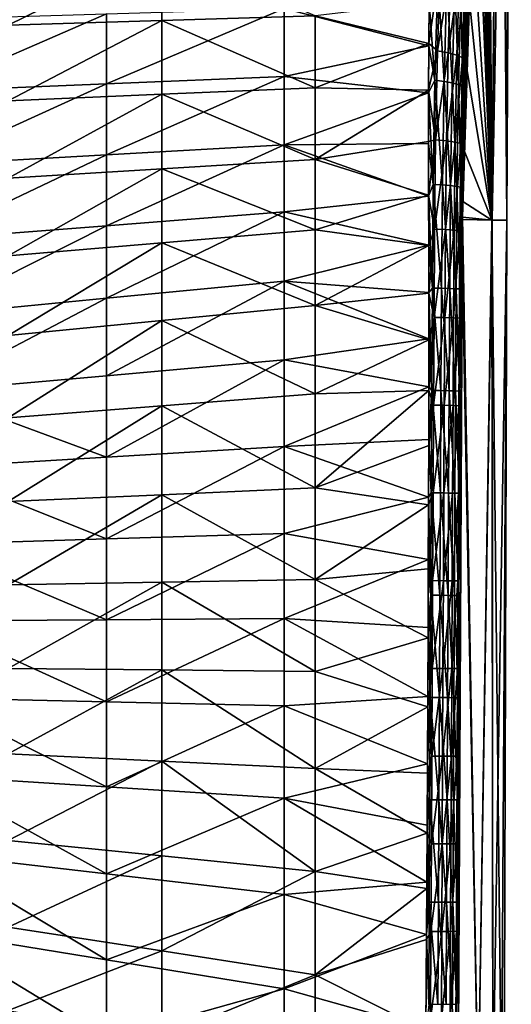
# Model space of a CAD drawing. Header units: metres. Extents: x 59 to 124, y -85 to 86.
# Tile 28 of 186: x 116 to 124, y -5 to 10. Entities that reach past the tile are written whole.
import ezdxf

# ---------------------------------------------------------------- set-up
doc = ezdxf.new("R2010")
doc.units = ezdxf.units.M
doc.layers.add('solid_21414500', color=7, linetype='CONTINUOUS')

msp = doc.modelspace()

# ---------------------------------------------------------------- linework, layer by layer
at = {"layer": 'solid_21414500'}
for points in [[(123.691025, 7.137415, 10.643906), (123.58709, 21.331079, 13.27473), (123.578033, 19.691631, 13.368473)], [(123.58345, 20.393053, -13.304657), (123.587151, 21.331074, -13.274734), (123.691673, 7.137424, -10.630885)], [(123.815697, 21.330656, 8.852969), (123.58709, 21.331079, 13.27473), (123.691025, 7.137415, 10.643906)], [(123.587151, 21.331074, -13.274734), (123.815735, 21.330658, -8.852971), (123.691673, 7.137424, -10.630885)], [(123.815697, 21.330656, 8.852969), (123.691025, 7.137415, 10.643906), (123.926033, 7.136495, 3.554263)], [(123.815735, 21.330658, -8.852971), (123.952927, 21.330408, -4.427431), (123.691673, 7.137424, -10.630885)], [(123.952927, 21.330408, -4.427431), (123.926254, 7.136498, -3.541221), (123.691673, 7.137424, -10.630885)], [(123.952904, 21.330402, 4.427429), (123.815697, 21.330656, 8.852969), (123.926033, 7.136495, 3.554263)], [(123.99865, 21.330322, -0.000001), (123.952904, 21.330402, 4.427429), (123.926033, 7.136495, 3.554263)], [(123.99865, 21.330322, -0.000001), (123.926033, 7.136495, 3.554263), (123.926254, 7.136498, -3.541221)], [(123.952927, 21.330408, -4.427431), (123.99865, 21.330322, -0.000001), (123.926254, 7.136498, -3.541221)], [(123.57666, 19.529161, -13.384689), (123.58345, 20.393053, -13.304657), (123.691673, 7.137424, -10.630885)], [(123.691025, 7.137415, 10.643906), (123.578033, 19.691631, 13.368473), (123.575943, 19.47809, 13.394461)], [(123.691025, 7.137415, 10.643906), (123.575943, 19.47809, 13.394461), (123.556274, 18.098484, 13.654556)], [(123.566368, 18.710752, -13.519017), (123.57666, 19.529161, -13.384689), (123.691673, 7.137424, -10.630885)], [(123.552559, 17.908901, -13.705323), (123.566368, 18.710752, -13.519017), (123.691673, 7.137424, -10.630885)], [(123.691025, 7.137415, 10.643906), (123.556274, 18.098484, 13.654556), (123.552673, 17.908649, 13.703463)], [(123.691025, 7.137415, 10.643906), (123.552673, 17.908649, 13.703463), (123.520897, 16.561176, 14.136887)], [(123.534935, 17.103327, -13.945599), (123.552559, 17.908901, -13.705323), (123.691673, 7.137424, -10.630885)], [(123.512527, 16.264725, -14.250537), (123.534935, 17.103327, -13.945599), (123.691673, 7.137424, -10.630885)], [(123.691025, 7.137415, 10.643906), (123.520897, 16.561176, 14.136887), (123.513077, 16.28447, 14.243111)], [(123.512527, 16.264725, -14.250537), (123.691673, 7.137424, -10.630885), (123.222031, 7.185536, -17.717823)], [(123.483856, 15.357767, -14.636047), (123.512527, 16.264725, -14.250537), (123.222031, 7.185536, -17.717823)], [(123.691025, 7.137415, 10.643906), (123.513077, 16.28447, 14.243111), (123.474426, 15.086105, 14.761428)], [(123.448029, 14.377094, -15.108082), (123.483856, 15.357767, -14.636047), (123.222031, 7.185536, -17.717823)], [(123.691025, 7.137415, 10.643906), (123.474426, 15.086105, 14.761428), (123.448395, 14.386145, 15.103329)], [(123.404289, 13.322656, -15.668955), (123.448029, 14.377094, -15.108082), (123.222031, 7.185536, -17.717823)], [(123.691025, 7.137415, 10.643906), (123.448395, 14.386145, 15.103329), (123.418037, 13.641357, 15.494479)], [(123.691025, 7.137415, 10.643906), (123.418037, 13.641357, 15.494479), (123.352257, 12.191973, 16.313793)], [(123.352257, 12.191948, -16.313824), (123.404289, 13.322656, -15.668955), (123.222031, 7.185536, -17.717823)], [(123.312073, 11.278554, -16.791819), (123.352257, 12.191948, -16.313824), (123.222031, 7.185536, -17.717823)], [(123.691025, 7.137415, 10.643906), (123.352257, 12.191973, 16.313793), (123.299294, 10.943841, 16.938704)], [(115.984055, 10.245462, 18.987545), (118.428558, 10.32051, 18.553947), (118.428558, 11.452261, 18.077024)], [(115.984055, 11.410696, 18.470737), (115.984055, 10.245462, 18.987545), (118.428558, 11.452261, 18.077024)], [(118.428558, 11.452261, 18.077024), (118.428558, 10.32051, 18.553947), (120.873062, 10.395633, 18.120323)], [(122.864273, 11.217046, 17.473309), (122.691124, 10.611804, 17.746227), (122.682945, 9.955272, 17.940109)], [(122.821495, 9.836653, 17.929804), (122.864273, 11.217046, 17.473309), (122.682945, 9.955272, 17.940109)], [(123.034386, 11.173874, 17.384676), (122.864273, 11.217046, 17.473309), (122.821495, 9.836653, 17.929804)], [(123.034386, 11.173874, 17.384676), (122.821495, 9.836653, 17.929804), (122.992249, 9.809064, 17.83633)], [(123.034386, 11.173874, 17.384676), (122.992249, 9.809064, 17.83633), (123.172783, 11.113704, 17.252487)], [(123.278763, 10.324529, -17.168158), (123.312073, 11.278554, -16.791819), (123.222031, 7.185536, -17.717823)], [(123.265182, 10.817612, -17.151024), (123.312073, 11.278554, -16.791819), (123.278763, 10.324529, -17.168158)], [(122.826172, 10.996705, -17.574266), (122.780754, 9.369431, -18.048159), (122.691231, 10.603031, -17.749149)], [(122.927078, 9.352281, -17.980169), (122.780754, 9.369431, -18.048159), (122.826172, 10.996705, -17.574266)], [(122.927078, 9.352281, -17.980169), (122.826172, 10.996705, -17.574266), (122.972008, 10.9667, -17.509779)], [(122.992249, 9.809064, 17.83633), (123.131577, 9.770756, 17.697159), (123.172783, 11.113704, 17.252487)], [(123.172783, 11.113704, 17.252487), (123.131577, 9.770756, 17.697159), (123.263016, 11.043695, 17.092474)], [(123.131577, 9.770756, 17.697159), (123.2229, 9.726284, 17.528847), (123.263016, 11.043695, 17.092474)], [(123.263016, 11.043695, 17.092474), (123.2229, 9.726284, 17.528847), (123.299294, 10.943841, 16.938704)], [(122.927078, 9.352281, -17.980169), (122.972008, 10.9667, -17.509779), (123.056572, 9.328321, -17.877714)], [(122.972008, 10.9667, -17.509779), (123.1008, 10.924551, -17.412434), (123.056572, 9.328321, -17.877714)], [(123.056572, 9.328321, -17.877714), (123.1008, 10.924551, -17.412434), (123.157501, 9.299303, -17.74806)], [(123.1008, 10.924551, -17.412434), (123.200859, 10.873336, -17.289135), (123.157501, 9.299303, -17.74806)], [(123.157501, 9.299303, -17.74806), (123.200859, 10.873336, -17.289135), (123.222778, 9.267808, -17.602921)], [(123.200859, 10.873336, -17.289135), (123.265182, 10.817612, -17.151024), (123.222778, 9.267808, -17.602921)], [(123.2229, 9.726284, 17.528847), (123.262314, 9.718946, 17.344416), (123.299294, 10.943841, 16.938704)], [(123.691025, 7.137415, 10.643906), (123.299294, 10.943841, 16.938704), (123.262314, 9.718946, 17.344416)], [(123.222778, 9.267808, -17.602921), (123.265182, 10.817612, -17.151024), (123.25193, 9.259875, -17.451048)], [(123.265182, 10.817612, -17.151024), (123.278763, 10.324529, -17.168158), (123.25193, 9.259875, -17.451048)], [(120.381599, 10.511368, -18.162195), (122.691231, 10.603031, -17.749149), (122.682877, 9.918098, -17.949554)], [(122.682945, 9.955272, 17.940109), (122.691124, 10.611804, 17.746227), (120.873062, 10.395633, 18.120323)], [(122.780754, 9.369431, -18.048159), (122.682877, 9.918098, -17.949554), (122.691231, 10.603031, -17.749149)], [(114.71257, 9.197458, -19.577543), (117.547081, 10.428149, -18.659458), (117.547081, 9.313875, -19.031416)], [(114.71257, 9.197458, -19.577543), (114.71257, 10.344757, -19.156778), (117.547081, 10.428149, -18.659458)], [(117.547081, 9.313875, -19.031416), (120.381599, 10.511368, -18.162195), (120.381599, 9.430118, -18.485327)], [(117.547081, 9.313875, -19.031416), (117.547081, 10.428149, -18.659458), (120.381599, 10.511368, -18.162195)], [(118.428558, 10.32051, 18.553947), (120.873062, 9.251212, 18.43729), (120.873062, 10.395633, 18.120323)], [(120.381599, 9.430118, -18.485327), (120.381599, 10.511368, -18.162195), (122.682877, 9.918098, -17.949554)], [(122.682945, 9.955272, 17.940109), (120.873062, 10.395633, 18.120323), (120.873062, 9.251212, 18.43729)], [(115.984055, 9.039517, 19.395407), (118.428558, 9.145328, 18.916357), (118.428558, 10.32051, 18.553947)], [(115.984055, 10.245462, 18.987545), (115.984055, 9.039517, 19.395407), (118.428558, 10.32051, 18.553947)], [(118.428558, 10.32051, 18.553947), (118.428558, 9.145328, 18.916357), (120.873062, 9.251212, 18.43729)], [(123.25193, 9.259875, -17.451048), (123.278763, 10.324529, -17.168158), (123.222031, 7.185536, -17.717823)], [(120.381599, 9.430118, -18.485327), (122.682877, 9.918098, -17.949554), (122.67836, 9.168202, -18.114563)], [(122.678268, 9.213439, 18.106138), (122.682945, 9.955272, 17.940109), (120.873062, 9.251212, 18.43729)], [(122.821495, 9.836653, 17.929804), (122.682945, 9.955272, 17.940109), (122.678268, 9.213439, 18.106138)], [(122.780754, 9.369431, -18.048159), (122.67836, 9.168202, -18.114563), (122.682877, 9.918098, -17.949554)], [(122.793488, 8.420944, 18.198263), (122.821495, 9.836653, 17.929804), (122.678268, 9.213439, 18.106138)], [(122.992249, 9.809064, 17.83633), (122.821495, 9.836653, 17.929804), (122.793488, 8.420944, 18.198263)], [(122.992249, 9.809064, 17.83633), (122.793488, 8.420944, 18.198263), (122.9646, 8.405579, 18.102644)], [(122.992249, 9.809064, 17.83633), (122.9646, 8.405579, 18.102644), (123.131577, 9.770756, 17.697159)], [(122.9646, 8.405579, 18.102644), (123.104416, 8.384418, 17.960344), (123.131577, 9.770756, 17.697159)], [(123.131577, 9.770756, 17.697159), (123.104416, 8.384418, 17.960344), (123.2229, 9.726284, 17.528847)], [(123.104416, 8.384418, 17.960344), (123.196335, 8.35998, 17.788292), (123.2229, 9.726284, 17.528847)], [(123.2229, 9.726284, 17.528847), (123.196335, 8.35998, 17.788292), (123.262314, 9.718946, 17.344416)], [(123.196335, 8.35998, 17.788292), (123.234619, 8.275, 17.616638), (123.262314, 9.718946, 17.344416)], [(123.691025, 7.137415, 10.643906), (123.262314, 9.718946, 17.344416), (123.234619, 8.275, 17.616638)], [(117.547081, 8.180963, -19.311262), (120.381599, 9.430118, -18.485327), (120.381599, 8.339406, -18.712017)], [(117.547081, 8.180963, -19.311262), (117.547081, 9.313875, -19.031416), (120.381599, 9.430118, -18.485327)], [(120.381599, 8.339406, -18.712017), (120.381599, 9.430118, -18.485327), (122.67836, 9.168202, -18.114563)], [(114.71257, 8.022354, -19.910528), (117.547081, 9.313875, -19.031416), (117.547081, 8.180963, -19.311262)], [(114.71257, 8.022354, -19.910528), (114.71257, 9.197458, -19.577543), (117.547081, 9.313875, -19.031416)], [(122.780754, 9.369431, -18.048159), (122.754089, 7.708722, -18.287369), (122.67836, 9.168202, -18.114563)], [(122.900635, 7.70118, -18.21813), (122.754089, 7.708722, -18.287369), (122.780754, 9.369431, -18.048159)], [(122.900635, 7.70118, -18.21813), (122.780754, 9.369431, -18.048159), (122.927078, 9.352281, -17.980169)], [(122.900635, 7.70118, -18.21813), (122.927078, 9.352281, -17.980169), (123.030457, 7.690816, -18.113825)], [(122.927078, 9.352281, -17.980169), (123.056572, 9.328321, -17.877714), (123.030457, 7.690816, -18.113825)], [(123.030457, 7.690816, -18.113825), (123.056572, 9.328321, -17.877714), (123.131783, 7.678396, -17.981853)], [(123.056572, 9.328321, -17.877714), (123.157501, 9.299303, -17.74806), (123.131783, 7.678396, -17.981853)], [(123.131783, 7.678396, -17.981853), (123.157501, 9.299303, -17.74806), (123.197502, 7.665016, -17.834137)], [(123.157501, 9.299303, -17.74806), (123.222778, 9.267808, -17.602921), (123.197502, 7.665016, -17.834137)], [(123.197502, 7.665016, -17.834137), (123.222778, 9.267808, -17.602921), (123.229187, 7.8722, -17.663712)], [(123.222778, 9.267808, -17.602921), (123.25193, 9.259875, -17.451048), (123.229187, 7.8722, -17.663712)], [(115.984055, 7.810513, 19.704643), (118.428558, 7.959049, 19.176321), (118.428558, 9.145328, 18.916357)], [(115.984055, 9.039517, 19.395407), (115.984055, 7.810513, 19.704643), (118.428558, 9.145328, 18.916357)], [(118.428558, 9.145328, 18.916357), (120.873062, 8.107657, 18.647989), (120.873062, 9.251212, 18.43729)], [(118.428558, 9.145328, 18.916357), (118.428558, 7.959049, 19.176321), (120.873062, 8.107657, 18.647989)], [(120.381599, 8.339406, -18.712017), (122.67836, 9.168202, -18.114563), (122.677536, 8.36074, -18.240559)], [(122.678268, 9.213439, 18.106138), (120.873062, 9.251212, 18.43729), (120.873062, 8.107657, 18.647989)], [(122.677345, 8.395122, 18.236216), (122.678268, 9.213439, 18.106138), (120.873062, 8.107657, 18.647989)], [(122.793488, 8.420944, 18.198263), (122.678268, 9.213439, 18.106138), (122.677345, 8.395122, 18.236216)], [(122.754089, 7.708722, -18.287369), (122.677536, 8.36074, -18.240559), (122.67836, 9.168202, -18.114563)], [(123.229187, 7.8722, -17.663712), (123.25193, 9.259875, -17.451048), (123.222031, 7.185536, -17.717823)], [(117.547081, 7.0501, -19.511919), (120.381599, 8.339406, -18.712017), (120.381599, 7.271772, -18.857876)], [(117.547081, 7.0501, -19.511919), (117.547081, 8.180963, -19.311262), (120.381599, 8.339406, -18.712017)], [(120.381599, 8.339406, -18.712017), (122.677536, 8.36074, -18.240559), (122.67997, 7.524229, -18.322449)], [(120.381599, 7.271772, -18.857876), (120.381599, 8.339406, -18.712017), (122.67997, 7.524229, -18.322449)], [(122.680008, 7.535585, 18.321566), (122.677345, 8.395122, 18.236216), (120.873062, 8.107657, 18.647989)], [(122.793488, 8.420944, 18.198263), (122.677345, 8.395122, 18.236216), (122.680008, 7.535585, 18.321566)], [(122.754089, 7.708722, -18.287369), (122.67997, 7.524229, -18.322449), (122.677536, 8.36074, -18.240559)], [(122.77729, 6.995665, 18.323017), (122.793488, 8.420944, 18.198263), (122.680008, 7.535585, 18.321566)], [(122.9646, 8.405579, 18.102644), (122.793488, 8.420944, 18.198263), (122.77729, 6.995665, 18.323017)], [(122.9646, 8.405579, 18.102644), (122.77729, 6.995665, 18.323017), (122.948555, 6.989709, 18.226637)], [(122.9646, 8.405579, 18.102644), (122.948555, 6.989709, 18.226637), (123.104416, 8.384418, 17.960344)], [(122.948555, 6.989709, 18.226637), (123.088608, 6.981755, 18.083216), (123.104416, 8.384418, 17.960344)], [(123.104416, 8.384418, 17.960344), (123.088608, 6.981755, 18.083216), (123.196335, 8.35998, 17.788292)], [(123.088608, 6.981755, 18.083216), (123.180794, 6.972749, 17.909813), (123.196335, 8.35998, 17.788292)], [(123.196335, 8.35998, 17.788292), (123.180794, 6.972749, 17.909813), (123.234619, 8.275, 17.616638)], [(114.71257, 6.828273, -20.165974), (117.547081, 8.180963, -19.311262), (117.547081, 7.0501, -19.511919)], [(114.71257, 6.828273, -20.165974), (114.71257, 8.022354, -19.910528), (117.547081, 8.180963, -19.311262)], [(123.180794, 6.972749, 17.909813), (123.224335, 7.434221, 17.701767), (123.234619, 8.275, 17.616638)], [(123.691025, 7.137415, 10.643906), (123.234619, 8.275, 17.616638), (123.224335, 7.434221, 17.701767)], [(118.428558, 7.959049, 19.176321), (120.873062, 6.986767, 18.773172), (120.873062, 8.107657, 18.647989)], [(122.680008, 7.535585, 18.321566), (120.873062, 8.107657, 18.647989), (120.873062, 6.986767, 18.773172)], [(115.984055, 6.570724, 19.928928), (118.428558, 6.778711, 19.351053), (118.428558, 7.959049, 19.176321)], [(115.984055, 7.810513, 19.704643), (115.984055, 6.570724, 19.928928), (118.428558, 7.959049, 19.176321)], [(118.428558, 7.959049, 19.176321), (118.428558, 6.778711, 19.351053), (120.873062, 6.986767, 18.773172)], [(123.197502, 7.665016, -17.834137), (123.229187, 7.8722, -17.663712), (123.222031, 7.185536, -17.717823)], [(122.754089, 7.708722, -18.287369), (122.740837, 6.055641, -18.365452), (122.67997, 7.524229, -18.322449)], [(122.887451, 6.053101, -18.29599), (122.740837, 6.055641, -18.365452), (122.754089, 7.708722, -18.287369)], [(122.887451, 6.053101, -18.29599), (122.754089, 7.708722, -18.287369), (122.900635, 7.70118, -18.21813)], [(122.887451, 6.053101, -18.29599), (122.900635, 7.70118, -18.21813), (123.017372, 6.04982, -18.191341)], [(122.900635, 7.70118, -18.21813), (123.030457, 7.690816, -18.113825), (123.017372, 6.04982, -18.191341)], [(122.683701, 6.734259, 18.362921), (122.680008, 7.535585, 18.321566), (120.873062, 6.986767, 18.773172)], [(122.77729, 6.995665, 18.323017), (122.680008, 7.535585, 18.321566), (122.683701, 6.734259, 18.362921)], [(123.017372, 6.04982, -18.191341), (123.030457, 7.690816, -18.113825), (123.118813, 6.04605, -18.058931)], [(123.030457, 7.690816, -18.113825), (123.131783, 7.678396, -17.981853), (123.118813, 6.04605, -18.058931)], [(123.118813, 6.04605, -18.058931), (123.131783, 7.678396, -17.981853), (123.184662, 6.042117, -17.910721)], [(123.131783, 7.678396, -17.981853), (123.197502, 7.665016, -17.834137), (123.184662, 6.042117, -17.910721)], [(123.184662, 6.042117, -17.910721), (123.197502, 7.665016, -17.834137), (123.214256, 6.095905, -17.759205)], [(123.197502, 7.665016, -17.834137), (123.222031, 7.185536, -17.717823), (123.214256, 6.095905, -17.759205)], [(120.381599, 7.271772, -18.857876), (122.67997, 7.524229, -18.322449), (122.683472, 6.741144, -18.362764)], [(122.740837, 6.055641, -18.365452), (122.683472, 6.741144, -18.362764), (122.67997, 7.524229, -18.322449)], [(123.180794, 6.972749, 17.909813), (123.22171, 7.1475, 17.719879), (123.224335, 7.434221, 17.701767)], [(123.691025, 7.137415, 10.643906), (123.224335, 7.434221, 17.701767), (123.22171, 7.1475, 17.719879)], [(117.547081, 5.893139, -19.648436), (120.381599, 7.271772, -18.857876), (120.381599, 6.164573, -18.945179)], [(117.547081, 5.893139, -19.648436), (117.547081, 7.0501, -19.511919), (120.381599, 7.271772, -18.857876)], [(120.381599, 6.164573, -18.945179), (120.381599, 7.271772, -18.857876), (122.683472, 6.741144, -18.362764)], [(123.222031, 7.185536, -17.717823), (123.472847, -6.986013, -13.32256), (123.150642, -6.984076, -17.754503)], [(123.214256, 6.095905, -17.759205), (123.222031, 7.185536, -17.717823), (123.150642, -6.984076, -17.754503)], [(123.180794, 6.972749, 17.909813), (123.217026, 6.51832, 17.746212), (123.22171, 7.1475, 17.719879)], [(123.472847, -6.986027, 13.32256), (123.22171, 7.1475, 17.719879), (123.217026, 6.51832, 17.746212)], [(123.691025, 7.137415, 10.643906), (123.22171, 7.1475, 17.719879), (123.472847, -6.986027, 13.32256)], [(123.222031, 7.185536, -17.717823), (123.691673, 7.137424, -10.630885), (123.472847, -6.986013, -13.32256)], [(123.691673, 7.137424, -10.630885), (123.703087, -6.987399, -8.88489), (123.472847, -6.986013, -13.32256)], [(123.691025, 7.137415, 10.643906), (123.472847, -6.986027, 13.32256), (123.703087, -6.987408, 8.884891)], [(123.691025, 7.137415, 10.643906), (123.703087, -6.987408, 8.884891), (123.841278, -6.988236, 4.4434)], [(123.926033, 7.136495, 3.554263), (123.691025, 7.137415, 10.643906), (123.841278, -6.988236, 4.4434)], [(123.691673, 7.137424, -10.630885), (123.926254, 7.136498, -3.541221), (123.703087, -6.987399, -8.88489)], [(123.926254, 7.136498, -3.541221), (123.841278, -6.988231, -4.4434), (123.703087, -6.987399, -8.88489)], [(123.926254, 7.136498, -3.541221), (123.887344, -6.98851, 0), (123.841278, -6.988231, -4.4434)], [(123.926033, 7.136495, 3.554263), (123.841278, -6.988236, 4.4434), (123.887344, -6.98851, 0)], [(123.926254, 7.136498, -3.541221), (123.926033, 7.136495, 3.554263), (123.887344, -6.98851, 0)], [(114.71257, 5.621536, -20.351696), (117.547081, 7.0501, -19.511919), (117.547081, 5.893139, -19.648436)], [(114.71257, 5.621536, -20.351696), (114.71257, 6.828273, -20.165974), (117.547081, 7.0501, -19.511919)], [(118.428558, 6.778711, 19.351053), (120.873062, 5.77705, 18.842985), (120.873062, 6.986767, 18.773172)], [(122.683701, 6.734259, 18.362921), (120.873062, 6.986767, 18.773172), (120.873062, 5.77705, 18.842985)], [(122.77729, 6.995665, 18.323017), (122.683701, 6.734259, 18.362921), (122.686142, 5.974984, 18.383282)], [(122.768044, 5.588417, 18.364775), (122.77729, 6.995665, 18.323017), (122.686142, 5.974984, 18.383282)], [(122.948555, 6.989709, 18.226637), (122.77729, 6.995665, 18.323017), (122.768044, 5.588417, 18.364775)], [(122.948555, 6.989709, 18.226637), (122.768044, 5.588417, 18.364775), (122.939354, 5.585495, 18.268326)], [(122.948555, 6.989709, 18.226637), (122.939354, 5.585495, 18.268326), (123.088608, 6.981755, 18.083216)], [(122.939354, 5.585495, 18.268326), (123.07946, 5.581808, 18.124784), (123.088608, 6.981755, 18.083216)], [(123.088608, 6.981755, 18.083216), (123.07946, 5.581808, 18.124784), (123.180794, 6.972749, 17.909813)], [(123.07946, 5.581808, 18.124784), (123.171715, 5.577793, 17.951233), (123.180794, 6.972749, 17.909813)], [(123.180794, 6.972749, 17.909813), (123.171715, 5.577793, 17.951233), (123.217026, 6.51832, 17.746212)], [(115.984055, 5.302532, 20.081326), (118.428558, 5.539752, 19.462156), (118.428558, 6.778711, 19.351053)], [(115.984055, 6.570724, 19.928928), (115.984055, 5.302532, 20.081326), (118.428558, 6.778711, 19.351053)], [(118.428558, 6.778711, 19.351053), (118.428558, 5.539752, 19.462156), (120.873062, 5.77705, 18.842985)], [(120.381599, 6.164573, -18.945179), (122.683472, 6.741144, -18.362764), (122.685936, 5.987813, -18.383062)], [(122.686142, 5.974984, 18.383282), (122.683701, 6.734259, 18.362921), (120.873062, 5.77705, 18.842985)], [(122.740837, 6.055641, -18.365452), (122.685936, 5.987813, -18.383062), (122.683472, 6.741144, -18.362764)], [(123.210823, 5.529739, 17.772812), (123.150642, -6.984094, 17.754503), (123.217026, 6.51832, 17.746212)], [(123.472847, -6.986027, 13.32256), (123.217026, 6.51832, 17.746212), (123.150642, -6.984094, 17.754503)], [(123.171715, 5.577793, 17.951233), (123.210823, 5.529739, 17.772812), (123.217026, 6.51832, 17.746212)], [(117.547081, 4.659848, -19.736872), (120.381599, 6.164573, -18.945179), (120.381599, 4.912372, -18.999107)], [(117.547081, 4.659848, -19.736872), (117.547081, 5.893139, -19.648436), (120.381599, 6.164573, -18.945179)], [(120.381599, 6.164573, -18.945179), (122.685936, 5.987813, -18.383062), (122.686592, 5.244685, -18.397039)], [(120.381599, 4.912372, -18.999107), (120.381599, 6.164573, -18.945179), (122.686592, 5.244685, -18.397039)], [(122.6866, 5.230178, 18.397295), (122.686142, 5.974984, 18.383282), (120.873062, 5.77705, 18.842985)], [(122.740837, 6.055641, -18.365452), (122.731476, 4.422844, -18.396044), (122.685936, 5.987813, -18.383062)], [(122.731476, 4.422844, -18.396044), (122.686592, 5.244685, -18.397039), (122.685936, 5.987813, -18.383062)], [(122.768044, 5.588417, 18.364775), (122.686142, 5.974984, 18.383282), (122.6866, 5.230178, 18.397295)], [(122.878098, 4.420991, -18.32659), (122.731476, 4.422844, -18.396044), (122.740837, 6.055641, -18.365452)], [(122.878098, 4.420991, -18.32659), (122.740837, 6.055641, -18.365452), (122.887451, 6.053101, -18.29599)], [(122.878098, 4.420991, -18.32659), (122.887451, 6.053101, -18.29599), (123.008041, 4.418695, -18.221939)], [(122.887451, 6.053101, -18.29599), (123.017372, 6.04982, -18.191341), (123.008041, 4.418695, -18.221939)], [(123.008041, 4.418695, -18.221939), (123.017372, 6.04982, -18.191341), (123.109512, 4.416135, -18.08952)], [(123.017372, 6.04982, -18.191341), (123.118813, 6.04605, -18.058931), (123.109512, 4.416135, -18.08952)], [(123.109512, 4.416135, -18.08952), (123.118813, 6.04605, -18.058931), (123.175385, 4.41353, -17.941292)], [(123.118813, 6.04605, -18.058931), (123.184662, 6.042117, -17.910721), (123.175385, 4.41353, -17.941292)], [(123.157867, -5.258067, -17.789726), (123.214256, 6.095905, -17.759205), (123.150642, -6.984076, -17.754503)], [(123.157867, -5.258067, -17.789726), (123.20826, 5.061648, -17.780502), (123.214256, 6.095905, -17.759205)], [(123.175385, 4.41353, -17.941292), (123.184662, 6.042117, -17.910721), (123.20826, 5.061648, -17.780502)], [(123.184662, 6.042117, -17.910721), (123.214256, 6.095905, -17.759205), (123.20826, 5.061648, -17.780502)], [(114.71257, 4.407128, -20.47464), (117.547081, 5.893139, -19.648436), (117.547081, 4.659848, -19.736872)], [(114.71257, 4.407128, -20.47464), (114.71257, 5.621536, -20.351696), (117.547081, 5.893139, -19.648436)], [(118.428558, 5.539752, 19.462156), (120.873062, 4.371731, 18.886557), (120.873062, 5.77705, 18.842985)], [(122.6866, 5.230178, 18.397295), (120.873062, 5.77705, 18.842985), (120.873062, 4.371731, 18.886557)], [(115.984055, 3.988468, 20.175785), (118.428558, 4.180056, 19.531172), (118.428558, 5.539752, 19.462156)], [(115.984055, 5.302532, 20.081326), (115.984055, 3.988468, 20.175785), (118.428558, 5.539752, 19.462156)], [(118.428558, 5.539752, 19.462156), (118.428558, 4.180056, 19.531172), (120.873062, 4.371731, 18.886557)], [(122.768044, 5.588417, 18.364775), (122.6866, 5.230178, 18.397295), (122.685204, 4.42467, 18.409935)], [(122.760178, 4.189602, 18.38859), (122.768044, 5.588417, 18.364775), (122.685204, 4.42467, 18.409935)], [(122.939354, 5.585495, 18.268326), (122.768044, 5.588417, 18.364775), (122.760178, 4.189602, 18.38859)], [(122.939354, 5.585495, 18.268326), (122.760178, 4.189602, 18.38859), (122.931496, 4.187293, 18.292149)], [(122.939354, 5.585495, 18.268326), (122.931496, 4.187293, 18.292149), (123.07946, 5.581808, 18.124784)], [(122.931496, 4.187293, 18.292149), (123.071625, 4.184477, 18.148609), (123.07946, 5.581808, 18.124784)], [(123.07946, 5.581808, 18.124784), (123.071625, 4.184477, 18.148609), (123.171715, 5.577793, 17.951233)], [(123.071625, 4.184477, 18.148609), (123.163902, 4.181491, 17.975048), (123.171715, 5.577793, 17.951233)], [(123.155281, -5.868093, 17.778433), (123.150642, -6.984094, 17.754503), (123.210823, 5.529739, 17.772812)], [(123.155281, -5.868093, 17.778433), (123.210823, 5.529739, 17.772812), (123.204926, 4.462488, 17.79047)], [(123.171715, 5.577793, 17.951233), (123.163902, 4.181491, 17.975048), (123.210823, 5.529739, 17.772812)], [(123.163902, 4.181491, 17.975048), (123.204926, 4.462488, 17.79047), (123.210823, 5.529739, 17.772812)], [(120.381599, 4.912372, -18.999107), (122.686592, 5.244685, -18.397039), (122.68528, 4.481666, -18.409113)], [(122.685204, 4.42467, 18.409935), (122.6866, 5.230178, 18.397295), (120.873062, 4.371731, 18.886557)], [(122.731476, 4.422844, -18.396044), (122.68528, 4.481666, -18.409113), (122.686592, 5.244685, -18.397039)], [(123.157867, -5.258067, -17.789726), (123.201973, 3.916286, -17.798264), (123.20826, 5.061648, -17.780502)], [(123.175385, 4.41353, -17.941292), (123.20826, 5.061648, -17.780502), (123.201973, 3.916286, -17.798264)], [(117.547081, 3.359917, -19.791973), (120.381599, 4.912372, -18.999107), (120.381599, 3.530537, -19.034744)], [(117.547081, 3.359917, -19.791973), (117.547081, 4.659848, -19.736872), (120.381599, 4.912372, -18.999107)], [(120.381599, 3.530537, -19.034744), (120.381599, 4.912372, -18.999107), (122.68528, 4.481666, -18.409113)], [(114.71257, 4.407128, -20.47464), (117.547081, 4.659848, -19.736872), (117.547081, 3.359917, -19.791973)], [(114.71257, 3.189096, -20.549202), (114.71257, 4.407128, -20.47464), (117.547081, 3.359917, -19.791973)], [(120.381599, 3.530537, -19.034744), (122.68528, 4.481666, -18.409113), (122.683128, 3.643154, -18.420189)], [(122.685204, 4.42467, 18.409935), (120.873062, 4.371731, 18.886557), (120.873062, 2.871006, 18.914833)], [(122.68293, 3.549182, 18.421289), (122.685204, 4.42467, 18.409935), (120.873062, 2.871006, 18.914833)], [(122.760178, 4.189602, 18.38859), (122.685204, 4.42467, 18.409935), (122.68293, 3.549182, 18.421289)], [(122.731476, 4.422844, -18.396044), (122.683128, 3.643154, -18.420189), (122.68528, 4.481666, -18.409113)], [(122.731476, 4.422844, -18.396044), (122.722702, 2.791436, -18.416574), (122.683128, 3.643154, -18.420189)], [(122.869339, 2.789967, -18.347128), (122.722702, 2.791436, -18.416574), (122.731476, 4.422844, -18.396044)], [(122.869339, 2.789967, -18.347128), (122.731476, 4.422844, -18.396044), (122.878098, 4.420991, -18.32659)], [(122.869339, 2.789967, -18.347128), (122.878098, 4.420991, -18.32659), (122.99929, 2.788228, -18.242483)], [(122.878098, 4.420991, -18.32659), (123.008041, 4.418695, -18.221939), (122.99929, 2.788228, -18.242483)], [(122.99929, 2.788228, -18.242483), (123.008041, 4.418695, -18.221939), (123.100777, 2.786357, -18.110064)], [(123.008041, 4.418695, -18.221939), (123.109512, 4.416135, -18.08952), (123.100777, 2.786357, -18.110064)], [(123.100777, 2.786357, -18.110064), (123.109512, 4.416135, -18.08952), (123.166672, 2.784512, -17.961834)], [(123.109512, 4.416135, -18.08952), (123.175385, 4.41353, -17.941292), (123.166672, 2.784512, -17.961834)], [(123.155281, -5.868093, 17.778433), (123.204926, 4.462488, 17.79047), (123.159798, -4.809707, 17.796846)], [(123.159798, -4.809707, 17.796846), (123.204926, 4.462488, 17.79047), (123.19873, 3.31047, 17.805956)], [(123.163902, 4.181491, 17.975048), (123.19873, 3.31047, 17.805956), (123.204926, 4.462488, 17.79047)], [(123.166672, 2.784512, -17.961834), (123.175385, 4.41353, -17.941292), (123.201973, 3.916286, -17.798264)], [(118.428558, 4.180056, 19.531172), (120.873062, 2.871006, 18.914833), (120.873062, 4.371731, 18.886557)], [(115.984055, 2.652635, 20.231829), (118.428558, 2.761778, 19.573332), (118.428558, 4.180056, 19.531172)], [(115.984055, 3.988468, 20.175785), (115.984055, 2.652635, 20.231829), (118.428558, 4.180056, 19.531172)], [(118.428558, 4.180056, 19.531172), (118.428558, 2.761778, 19.573332), (120.873062, 2.871006, 18.914833)], [(122.752686, 2.791318, 18.405663), (122.760178, 4.189602, 18.38859), (122.68293, 3.549182, 18.421289)], [(122.931496, 4.187293, 18.292149), (122.760178, 4.189602, 18.38859), (122.752686, 2.791318, 18.405663)], [(122.931496, 4.187293, 18.292149), (122.752686, 2.791318, 18.405663), (122.924019, 2.789446, 18.309231)], [(122.931496, 4.187293, 18.292149), (122.924019, 2.789446, 18.309231), (123.071625, 4.184477, 18.148609)], [(122.924019, 2.789446, 18.309231), (123.064163, 2.787261, 18.165693), (123.071625, 4.184477, 18.148609)], [(123.071625, 4.184477, 18.148609), (123.064163, 2.787261, 18.165693), (123.163902, 4.181491, 17.975048)], [(123.064163, 2.787261, 18.165693), (123.156456, 2.785022, 17.992132), (123.163902, 4.181491, 17.975048)], [(123.163902, 4.181491, 17.975048), (123.156456, 2.785022, 17.992132), (123.19873, 3.31047, 17.805956)], [(123.157867, -5.258067, -17.789726), (123.164803, -3.700803, -17.809914), (123.201973, 3.916286, -17.798264)], [(123.164803, -3.700803, -17.809914), (123.195206, 2.638859, -17.813097), (123.201973, 3.916286, -17.798264)], [(123.166672, 2.784512, -17.961834), (123.201973, 3.916286, -17.798264), (123.195206, 2.638859, -17.813097)], [(120.381599, 3.530537, -19.034744), (122.683128, 3.643154, -18.420189), (122.680321, 2.72363, -18.430016)], [(122.722702, 2.791436, -18.416574), (122.680321, 2.72363, -18.430016), (122.683128, 3.643154, -18.420189)], [(117.547081, 2.056837, -19.827042), (120.381599, 3.530537, -19.034744), (120.381599, 2.14297, -19.057795)], [(117.547081, 2.056837, -19.827042), (117.547081, 3.359917, -19.791973), (120.381599, 3.530537, -19.034744)], [(120.381599, 2.14297, -19.057795), (120.381599, 3.530537, -19.034744), (122.680321, 2.72363, -18.430016)], [(122.67997, 2.602084, 18.43112), (122.68293, 3.549182, 18.421289), (120.873062, 2.871006, 18.914833)], [(122.752686, 2.791318, 18.405663), (122.68293, 3.549182, 18.421289), (122.67997, 2.602084, 18.43112)], [(114.71257, 3.189096, -20.549202), (117.547081, 3.359917, -19.791973), (117.547081, 2.056837, -19.827042)], [(123.156456, 2.785022, 17.992132), (123.1922, 2.05942, 17.818312), (123.19873, 3.31047, 17.805956)], [(123.159798, -4.809707, 17.796846), (123.19873, 3.31047, 17.805956), (123.164253, -3.814363, 17.809063)], [(123.164253, -3.814363, 17.809063), (123.19873, 3.31047, 17.805956), (123.1922, 2.05942, 17.818312)], [(114.71257, 1.970517, -20.596287), (114.71257, 3.189096, -20.549202), (117.547081, 2.056837, -19.827042)], [(118.428558, 2.761778, 19.573332), (120.873062, 1.410023, 18.931892), (120.873062, 2.871006, 18.914833)], [(122.67997, 2.602084, 18.43112), (120.873062, 2.871006, 18.914833), (120.873062, 1.410023, 18.931892)], [(115.984055, 1.324796, 20.267334), (118.428558, 1.36737, 19.599613), (118.428558, 2.761778, 19.573332)], [(115.984055, 2.652635, 20.231829), (115.984055, 1.324796, 20.267334), (118.428558, 2.761778, 19.573332)], [(118.428558, 2.761778, 19.573332), (118.428558, 1.36737, 19.599613), (120.873062, 1.410023, 18.931892)], [(120.381599, 2.14297, -19.057795), (122.680321, 2.72363, -18.430016), (122.676956, 1.726722, -18.437813)], [(122.752686, 2.791318, 18.405663), (122.67997, 2.602084, 18.43112), (122.676414, 1.580859, 18.438681)], [(122.745499, 1.392759, 18.41663), (122.752686, 2.791318, 18.405663), (122.676414, 1.580859, 18.438681)], [(122.714348, 1.159715, -18.428711), (122.676956, 1.726722, -18.437813), (122.680321, 2.72363, -18.430016)], [(122.722702, 2.791436, -18.416574), (122.714348, 1.159715, -18.428711), (122.680321, 2.72363, -18.430016)], [(122.860985, 1.15867, -18.359268), (122.714348, 1.159715, -18.428711), (122.722702, 2.791436, -18.416574)], [(122.860985, 1.15867, -18.359268), (122.722702, 2.791436, -18.416574), (122.869339, 2.789967, -18.347128)], [(122.924019, 2.789446, 18.309231), (122.752686, 2.791318, 18.405663), (122.745499, 1.392759, 18.41663)], [(122.924019, 2.789446, 18.309231), (122.745499, 1.392759, 18.41663), (122.91684, 1.39138, 18.320204)], [(122.860985, 1.15867, -18.359268), (122.869339, 2.789967, -18.347128), (122.990952, 1.157547, -18.254627)], [(122.869339, 2.789967, -18.347128), (122.99929, 2.788228, -18.242483), (122.990952, 1.157547, -18.254627)], [(122.924019, 2.789446, 18.309231), (122.91684, 1.39138, 18.320204), (123.064163, 2.787261, 18.165693)], [(122.91684, 1.39138, 18.320204), (123.056992, 1.389902, 18.176668), (123.064163, 2.787261, 18.165693)], [(122.990952, 1.157547, -18.254627), (122.99929, 2.788228, -18.242483), (123.092445, 1.156438, -18.122208)], [(122.99929, 2.788228, -18.242483), (123.100777, 2.786357, -18.110064), (123.092445, 1.156438, -18.122208)], [(123.064163, 2.787261, 18.165693), (123.056992, 1.389902, 18.176668), (123.156456, 2.785022, 17.992132)], [(123.056992, 1.389902, 18.176668), (123.1493, 1.388501, 18.003103), (123.156456, 2.785022, 17.992132)], [(123.092445, 1.156438, -18.122208), (123.100777, 2.786357, -18.110064), (123.158356, 1.155433, -17.973976)], [(123.100777, 2.786357, -18.110064), (123.166672, 2.784512, -17.961834), (123.158356, 1.155433, -17.973976)], [(123.156456, 2.785022, 17.992132), (123.1493, 1.388501, 18.003103), (123.1922, 2.05942, 17.818312)], [(123.158356, 1.155433, -17.973976), (123.166672, 2.784512, -17.961834), (123.187912, 1.206159, -17.823547)], [(123.166672, 2.784512, -17.961834), (123.195206, 2.638859, -17.813097), (123.187912, 1.206159, -17.823547)], [(122.676414, 1.580859, 18.438681), (122.67997, 2.602084, 18.43112), (120.873062, 1.410023, 18.931892)], [(123.164803, -3.700803, -17.809914), (123.171326, -2.286635, -17.820498), (123.195206, 2.638859, -17.813097)], [(123.171326, -2.286635, -17.820498), (123.187912, 1.206159, -17.823547), (123.195206, 2.638859, -17.813097)], [(114.71257, 1.970517, -20.596287), (117.547081, 2.056837, -19.827042), (117.547081, 0.769533, -19.847851)], [(117.547081, 0.769533, -19.847851), (120.381599, 2.14297, -19.057795), (120.381599, 0.788634, -19.070564)], [(117.547081, 0.769533, -19.847851), (117.547081, 2.056837, -19.827042), (120.381599, 2.14297, -19.057795)], [(120.381599, 0.788634, -19.070564), (120.381599, 2.14297, -19.057795), (122.676956, 1.726722, -18.437813)], [(123.1493, 1.388501, 18.003103), (123.185333, 0.680402, 17.825422), (123.1922, 2.05942, 17.818312)], [(123.164253, -3.814363, 17.809063), (123.1922, 2.05942, 17.818312), (123.168755, -2.843784, 17.816771)], [(123.168755, -2.843784, 17.816771), (123.1922, 2.05942, 17.818312), (123.173439, -1.828689, 17.822834)], [(123.173439, -1.828689, 17.822834), (123.1922, 2.05942, 17.818312), (123.185333, 0.680402, 17.825422)], [(114.71257, 0.750255, -20.625139), (114.71257, 1.970517, -20.596287), (117.547081, 0.769533, -19.847851)], [(120.381599, 0.788634, -19.070564), (122.676956, 1.726722, -18.437813), (122.672791, 0.646756, -18.442533)], [(122.714348, 1.159715, -18.428711), (122.672791, 0.646756, -18.442533), (122.676956, 1.726722, -18.437813)], [(122.672081, 0.482869, 18.442911), (122.676414, 1.580859, 18.438681), (120.873062, 1.410023, 18.931892)], [(122.745499, 1.392759, 18.41663), (122.676414, 1.580859, 18.438681), (122.672081, 0.482869, 18.442911)], [(115.984055, -0.008073, 20.281874), (118.428558, -0.030934, 19.609713), (118.428558, 1.36737, 19.599613)], [(115.984055, 1.324796, 20.267334), (115.984055, -0.008073, 20.281874), (118.428558, 1.36737, 19.599613)], [(118.428558, 1.36737, 19.599613), (120.873062, -0.053716, 18.93755), (120.873062, 1.410023, 18.931892)], [(118.428558, 1.36737, 19.599613), (118.428558, -0.030934, 19.609713), (120.873062, -0.053716, 18.93755)], [(122.672081, 0.482869, 18.442911), (120.873062, 1.410023, 18.931892), (120.873062, -0.053716, 18.93755)], [(122.738655, -0.005895, 18.420753), (122.745499, 1.392759, 18.41663), (122.672081, 0.482869, 18.442911)], [(122.91684, 1.39138, 18.320204), (122.745499, 1.392759, 18.41663), (122.738655, -0.005895, 18.420753)], [(122.91684, 1.39138, 18.320204), (122.738655, -0.005895, 18.420753), (122.909996, -0.00677, 18.324327)], [(122.91684, 1.39138, 18.320204), (122.909996, -0.00677, 18.324327), (123.056992, 1.389902, 18.176668)], [(122.909996, -0.00677, 18.324327), (123.050156, -0.007522, 18.180794), (123.056992, 1.389902, 18.176668)], [(123.056992, 1.389902, 18.176668), (123.050156, -0.007522, 18.180794), (123.1493, 1.388501, 18.003103)], [(123.050156, -0.007522, 18.180794), (123.142471, -0.008063, 18.007229), (123.1493, 1.388501, 18.003103)], [(123.1493, 1.388501, 18.003103), (123.142471, -0.008063, 18.007229), (123.185333, 0.680402, 17.825422)], [(122.714348, 1.159715, -18.428711), (122.706451, -0.472005, -18.431589), (122.672791, 0.646756, -18.442533)], [(122.853096, -0.472638, -18.36215), (122.706451, -0.472005, -18.431589), (122.714348, 1.159715, -18.428711)], [(122.853096, -0.472638, -18.36215), (122.714348, 1.159715, -18.428711), (122.860985, 1.15867, -18.359268)], [(122.853096, -0.472638, -18.36215), (122.860985, 1.15867, -18.359268), (122.983055, -0.473162, -18.257507)], [(122.860985, 1.15867, -18.359268), (122.990952, 1.157547, -18.254627), (122.983055, -0.473162, -18.257507)], [(122.983055, -0.473162, -18.257507), (122.990952, 1.157547, -18.254627), (123.084564, -0.473527, -18.12509)], [(122.990952, 1.157547, -18.254627), (123.092445, 1.156438, -18.122208), (123.084564, -0.473527, -18.12509)], [(123.084564, -0.473527, -18.12509), (123.092445, 1.156438, -18.122208), (123.150475, -0.47371, -17.976856)], [(123.092445, 1.156438, -18.122208), (123.158356, 1.155433, -17.973976), (123.150475, -0.47371, -17.976856)], [(123.150475, -0.47371, -17.976856), (123.158356, 1.155433, -17.973976), (123.180038, -0.41908, -17.826771)], [(123.158356, 1.155433, -17.973976), (123.187912, 1.206159, -17.823547), (123.180038, -0.41908, -17.826771)], [(123.171326, -2.286635, -17.820498), (123.180038, -0.41908, -17.826771), (123.187912, 1.206159, -17.823547)], [(117.547081, -0.540445, -19.850973), (120.381599, 0.788634, -19.070564), (120.381599, -0.60314, -19.071596)], [(117.547081, -0.540445, -19.850973), (117.547081, 0.769533, -19.847851), (120.381599, 0.788634, -19.070564)], [(120.381599, 0.788634, -19.070564), (122.672791, 0.646756, -18.442533), (122.667847, -0.45308, -18.443455)], [(120.381599, -0.60314, -19.071596), (120.381599, 0.788634, -19.070564), (122.667847, -0.45308, -18.443455)], [(114.71257, 0.750255, -20.625139), (117.547081, 0.769533, -19.847851), (117.547081, -0.540445, -19.850973)], [(114.71257, -0.477933, -20.63035), (114.71257, 0.750255, -20.625139), (117.547081, -0.540445, -19.850973)], [(122.706451, -0.472005, -18.431589), (122.667847, -0.45308, -18.443455), (122.672791, 0.646756, -18.442533)], [(123.142471, -0.008063, 18.007229), (123.178223, -0.803163, 17.826267), (123.185333, 0.680402, 17.825422)], [(123.173439, -1.828689, 17.822834), (123.185333, 0.680402, 17.825422), (123.178223, -0.803163, 17.826267)], [(122.667038, -0.619274, 18.443285), (122.672081, 0.482869, 18.442911), (120.873062, -0.053716, 18.93755)], [(122.738655, -0.005895, 18.420753), (122.672081, 0.482869, 18.442911), (122.667038, -0.619274, 18.443285)], [(115.984055, -0.008073, 20.281874), (115.984055, -1.367794, 20.271435), (118.428558, -0.030934, 19.609713)], [(115.984055, -1.367794, 20.271435), (118.428558, -1.486175, 19.60112), (118.428558, -0.030934, 19.609713)], [(118.428558, -0.030934, 19.609713), (120.873062, -1.604473, 18.930805), (120.873062, -0.053716, 18.93755)], [(118.428558, -0.030934, 19.609713), (118.428558, -1.486175, 19.60112), (120.873062, -1.604473, 18.930805)], [(122.667038, -0.619274, 18.443285), (120.873062, -0.053716, 18.93755), (120.873062, -1.604473, 18.930805)], [(122.732071, -1.404252, 18.418612), (122.738655, -0.005895, 18.420753), (122.667038, -0.619274, 18.443285)], [(122.909996, -0.00677, 18.324327), (122.738655, -0.005895, 18.420753), (122.732071, -1.404252, 18.418612)], [(122.909996, -0.00677, 18.324327), (122.732071, -1.404252, 18.418612), (122.903412, -1.404709, 18.322184)], [(122.909996, -0.00677, 18.324327), (122.903412, -1.404709, 18.322184), (123.050156, -0.007522, 18.180794)], [(122.903412, -1.404709, 18.322184), (123.043571, -1.404854, 18.178648), (123.050156, -0.007522, 18.180794)], [(123.050156, -0.007522, 18.180794), (123.043571, -1.404854, 18.178648), (123.142471, -0.008063, 18.007229)], [(123.043571, -1.404854, 18.178648), (123.135887, -1.404669, 18.005083), (123.142471, -0.008063, 18.007229)], [(123.142471, -0.008063, 18.007229), (123.135887, -1.404669, 18.005083), (123.178223, -0.803163, 17.826267)], [(120.381599, -0.60314, -19.071596), (122.667847, -0.45308, -18.443455), (122.662346, -1.530326, -18.441025)], [(122.706451, -0.472005, -18.431589), (122.662346, -1.530326, -18.441025), (122.667847, -0.45308, -18.443455)], [(123.150475, -0.47371, -17.976856), (123.180038, -0.41908, -17.826771), (123.171326, -2.286635, -17.820498)], [(114.71257, -0.477933, -20.63035), (117.547081, -0.540445, -19.850973), (117.547081, -1.895326, -19.836512)], [(114.71257, -1.715376, -20.612118), (114.71257, -0.477933, -20.63035), (117.547081, -1.895326, -19.836512)], [(117.547081, -1.895326, -19.836512), (117.547081, -0.540445, -19.850973), (120.381599, -0.60314, -19.071596)], [(117.547081, -1.895326, -19.836512), (120.381599, -0.60314, -19.071596), (120.381599, -2.075464, -19.060904)], [(120.381599, -2.075464, -19.060904), (120.381599, -0.60314, -19.071596), (122.662346, -1.530326, -18.441025)], [(122.661545, -1.675908, 18.440466), (122.667038, -0.619274, 18.443285), (120.873062, -1.604473, 18.930805)], [(122.732071, -1.404252, 18.418612), (122.667038, -0.619274, 18.443285), (122.661545, -1.675908, 18.440466)], [(122.706451, -0.472005, -18.431589), (122.698853, -2.103345, -18.426374), (122.662346, -1.530326, -18.441025)], [(122.845497, -2.103645, -18.356932), (122.698853, -2.103345, -18.426374), (122.706451, -0.472005, -18.431589)], [(122.845497, -2.103645, -18.356932), (122.706451, -0.472005, -18.431589), (122.853096, -0.472638, -18.36215)], [(122.845497, -2.103645, -18.356932), (122.853096, -0.472638, -18.36215), (122.975456, -2.103676, -18.252289)], [(122.853096, -0.472638, -18.36215), (122.983055, -0.473162, -18.257507), (122.975456, -2.103676, -18.252289)], [(122.975456, -2.103676, -18.252289), (122.983055, -0.473162, -18.257507), (123.076965, -2.103426, -18.119869)], [(122.983055, -0.473162, -18.257507), (123.084564, -0.473527, -18.12509), (123.076965, -2.103426, -18.119869)], [(123.076965, -2.103426, -18.119869), (123.084564, -0.473527, -18.12509), (123.142876, -2.102925, -17.971636)], [(123.084564, -0.473527, -18.12509), (123.150475, -0.47371, -17.976856), (123.142876, -2.102925, -17.971636)], [(123.142876, -2.102925, -17.971636), (123.150475, -0.47371, -17.976856), (123.171326, -2.286635, -17.820498)], [(123.135887, -1.404669, 18.005083), (123.173439, -1.828689, 17.822834), (123.178223, -0.803163, 17.826267)], [(115.984055, -1.367794, 20.271435), (115.984055, -2.749792, 20.244221), (118.428558, -1.486175, 19.60112)], [(122.732071, -1.404252, 18.418612), (122.661545, -1.675908, 18.440466), (122.65625, -2.631842, 18.435387)], [(122.725632, -2.802432, 18.41102), (122.732071, -1.404252, 18.418612), (122.65625, -2.631842, 18.435387)], [(122.903412, -1.404709, 18.322184), (122.732071, -1.404252, 18.418612), (122.725632, -2.802432, 18.41102)], [(122.903412, -1.404709, 18.322184), (122.725632, -2.802432, 18.41102), (122.896973, -2.802518, 18.314589)], [(122.903412, -1.404709, 18.322184), (122.896973, -2.802518, 18.314589), (123.043571, -1.404854, 18.178648)], [(122.896973, -2.802518, 18.314589), (123.037132, -2.802119, 18.171053), (123.043571, -1.404854, 18.178648)], [(123.037132, -2.802119, 18.171053), (123.12944, -2.801282, 17.997488), (123.135887, -1.404669, 18.005083)], [(123.043571, -1.404854, 18.178648), (123.037132, -2.802119, 18.171053), (123.135887, -1.404669, 18.005083)], [(123.135887, -1.404669, 18.005083), (123.12944, -2.801282, 17.997488), (123.173439, -1.828689, 17.822834)], [(115.984055, -2.749792, 20.244221), (118.428558, -2.996729, 19.578878), (118.428558, -1.486175, 19.60112)], [(118.428558, -1.486175, 19.60112), (120.873062, -3.243581, 18.913536), (120.873062, -1.604473, 18.930805)], [(118.428558, -1.486175, 19.60112), (118.428558, -2.996729, 19.578878), (120.873062, -3.243581, 18.913536)], [(120.381599, -2.075464, -19.060904), (122.662346, -1.530326, -18.441025), (122.656937, -2.507851, -18.436182)], [(122.698853, -2.103345, -18.426374), (122.656937, -2.507851, -18.436182), (122.662346, -1.530326, -18.441025)], [(114.71257, -1.715376, -20.612118), (117.547081, -1.895326, -19.836512), (117.547081, -3.283133, -19.811119)], [(114.71257, -2.954697, -20.58103), (114.71257, -1.715376, -20.612118), (117.547081, -3.283133, -19.811119)], [(122.65625, -2.631842, 18.435387), (120.873062, -1.604473, 18.930805), (120.873062, -3.243581, 18.913536)], [(122.65625, -2.631842, 18.435387), (122.661545, -1.675908, 18.440466), (120.873062, -1.604473, 18.930805)], [(123.12944, -2.801282, 17.997488), (123.168755, -2.843784, 17.816771), (123.173439, -1.828689, 17.822834)], [(117.547081, -3.283133, -19.811119), (117.547081, -1.895326, -19.836512), (120.381599, -2.075464, -19.060904)], [(117.547081, -3.283133, -19.811119), (120.381599, -2.075464, -19.060904), (120.381599, -3.611753, -19.041208)], [(120.381599, -2.075464, -19.060904), (122.656937, -2.507851, -18.436182), (122.651833, -3.412458, -18.429502)], [(120.381599, -3.611753, -19.041208), (120.381599, -2.075464, -19.060904), (122.651833, -3.412458, -18.429502)], [(122.698853, -2.103345, -18.426374), (122.691399, -3.734505, -18.41403), (122.656937, -2.507851, -18.436182)], [(122.838043, -3.734504, -18.344582), (122.691399, -3.734505, -18.41403), (122.698853, -2.103345, -18.426374)], [(122.838043, -3.734504, -18.344582), (122.698853, -2.103345, -18.426374), (122.845497, -2.103645, -18.356932)], [(122.838043, -3.734504, -18.344582), (122.845497, -2.103645, -18.356932), (122.968002, -3.734087, -18.239937)], [(122.845497, -2.103645, -18.356932), (122.975456, -2.103676, -18.252289), (122.968002, -3.734087, -18.239937)], [(122.968002, -3.734087, -18.239937), (122.975456, -2.103676, -18.252289), (123.069496, -3.73327, -18.107515)], [(122.975456, -2.103676, -18.252289), (123.076965, -2.103426, -18.119869), (123.069496, -3.73327, -18.107515)], [(123.069496, -3.73327, -18.107515), (123.076965, -2.103426, -18.119869), (123.135406, -3.732138, -17.959284)], [(123.076965, -2.103426, -18.119869), (123.142876, -2.102925, -17.971636), (123.135406, -3.732138, -17.959284)], [(123.135406, -3.732138, -17.959284), (123.142876, -2.102925, -17.971636), (123.164803, -3.700803, -17.809914)], [(123.142876, -2.102925, -17.971636), (123.171326, -2.286635, -17.820498), (123.164803, -3.700803, -17.809914)], [(122.691399, -3.734505, -18.41403), (122.651833, -3.412458, -18.429502), (122.656937, -2.507851, -18.436182)], [(122.651237, -3.514899, 18.428619), (122.65625, -2.631842, 18.435387), (120.873062, -3.243581, 18.913536)], [(122.725632, -2.802432, 18.41102), (122.65625, -2.631842, 18.435387), (122.651237, -3.514899, 18.428619)], [(115.984055, -2.749792, 20.244221), (115.984055, -4.130966, 20.201401), (118.428558, -2.996729, 19.578878)], [(122.719269, -4.200555, 18.398315), (122.725632, -2.802432, 18.41102), (122.651237, -3.514899, 18.428619)], [(122.896973, -2.802518, 18.314589), (122.725632, -2.802432, 18.41102), (122.719269, -4.200555, 18.398315)], [(122.896973, -2.802518, 18.314589), (122.719269, -4.200555, 18.398315), (122.890602, -4.200281, 18.301878)], [(122.890602, -4.200281, 18.301878), (123.030754, -4.199349, 18.158339), (123.037132, -2.802119, 18.171053)], [(122.896973, -2.802518, 18.314589), (122.890602, -4.200281, 18.301878), (123.037132, -2.802119, 18.171053)], [(123.030754, -4.199349, 18.158339), (123.123062, -4.197871, 17.984774), (123.12944, -2.801282, 17.997488)], [(123.037132, -2.802119, 18.171053), (123.030754, -4.199349, 18.158339), (123.12944, -2.801282, 17.997488)], [(123.12944, -2.801282, 17.997488), (123.123062, -4.197871, 17.984774), (123.168755, -2.843784, 17.816771)], [(114.71257, -2.954697, -20.58103), (117.547081, -3.283133, -19.811119), (117.547081, -4.652869, -19.770136)], [(114.71257, -4.190135, -20.529581), (114.71257, -2.954697, -20.58103), (117.547081, -4.652869, -19.770136)], [(123.123062, -4.197871, 17.984774), (123.164253, -3.814363, 17.809063), (123.168755, -2.843784, 17.816771)], [(115.984055, -4.130966, 20.201401), (118.428558, -4.510762, 19.543747), (118.428558, -2.996729, 19.578878)], [(118.428558, -2.996729, 19.578878), (118.428558, -4.510762, 19.543747), (120.873062, -3.243581, 18.913536)], [(117.547081, -4.652869, -19.770136), (117.547081, -3.283133, -19.811119), (120.381599, -3.611753, -19.041208)], [(118.428558, -4.510762, 19.543747), (120.873062, -4.890482, 18.886095), (120.873062, -3.243581, 18.913536)], [(122.651237, -3.514899, 18.428619), (120.873062, -3.243581, 18.913536), (120.873062, -4.890482, 18.886095)], [(120.381599, -3.611753, -19.041208), (122.651833, -3.412458, -18.429502), (122.646904, -4.251883, -18.421452)], [(122.691399, -3.734505, -18.41403), (122.646904, -4.251883, -18.421452), (122.651833, -3.412458, -18.429502)], [(122.646393, -4.331345, 18.420601), (122.651237, -3.514899, 18.428619), (120.873062, -4.890482, 18.886095)], [(122.719269, -4.200555, 18.398315), (122.651237, -3.514899, 18.428619), (122.646393, -4.331345, 18.420601)], [(117.547081, -4.652869, -19.770136), (120.381599, -3.611753, -19.041208), (120.381599, -5.11576, -19.010689)], [(120.381599, -5.11576, -19.010689), (120.381599, -3.611753, -19.041208), (122.646904, -4.251883, -18.421452)], [(122.691399, -3.734505, -18.41403), (122.684052, -5.366064, -18.394249), (122.646904, -4.251883, -18.421452)], [(122.830681, -5.365675, -18.324793), (122.684052, -5.366064, -18.394249), (122.691399, -3.734505, -18.41403)], [(122.830681, -5.365675, -18.324793), (122.691399, -3.734505, -18.41403), (122.838043, -3.734504, -18.344582)], [(122.830681, -5.365675, -18.324793), (122.838043, -3.734504, -18.344582), (122.96064, -5.364683, -18.220142)], [(122.838043, -3.734504, -18.344582), (122.968002, -3.734087, -18.239937), (122.96064, -5.364683, -18.220142)], [(122.96064, -5.364683, -18.220142), (122.968002, -3.734087, -18.239937), (123.062126, -5.363145, -18.087721)], [(122.968002, -3.734087, -18.239937), (123.069496, -3.73327, -18.107515), (123.062126, -5.363145, -18.087721)], [(123.062126, -5.363145, -18.087721), (123.069496, -3.73327, -18.107515), (123.128029, -5.361212, -17.939493)], [(123.069496, -3.73327, -18.107515), (123.135406, -3.732138, -17.959284), (123.128029, -5.361212, -17.939493)], [(123.128029, -5.361212, -17.939493), (123.135406, -3.732138, -17.959284), (123.157867, -5.258067, -17.789726)], [(123.135406, -3.732138, -17.959284), (123.164803, -3.700803, -17.809914), (123.157867, -5.258067, -17.789726)], [(123.123062, -4.197871, 17.984774), (123.159798, -4.809707, 17.796846), (123.164253, -3.814363, 17.809063)], [(114.71257, -4.190135, -20.529581), (117.547081, -4.652869, -19.770136), (117.547081, -5.913214, -19.694263)], [(114.71257, -5.418975, -20.42721), (114.71257, -4.190135, -20.529581), (117.547081, -5.913214, -19.694263)], [(115.984055, -4.130966, 20.201401), (115.984055, -5.462095, 20.115297), (118.428558, -4.510762, 19.543747)], [(122.713005, -5.599237, 18.3797), (122.719269, -4.200555, 18.398315), (122.646393, -4.331345, 18.420601)], [(122.890602, -4.200281, 18.301878), (122.719269, -4.200555, 18.398315), (122.713005, -5.599237, 18.3797)], [(122.890602, -4.200281, 18.301878), (122.713005, -5.599237, 18.3797), (122.884338, -5.598435, 18.283255)], [(122.884338, -5.598435, 18.283255), (123.024483, -5.596735, 18.139713), (123.030754, -4.199349, 18.158339)], [(122.890602, -4.200281, 18.301878), (122.884338, -5.598435, 18.283255), (123.030754, -4.199349, 18.158339)], [(123.024483, -5.596735, 18.139713), (123.116776, -5.594337, 17.966154), (123.123062, -4.197871, 17.984774)], [(123.030754, -4.199349, 18.158339), (123.024483, -5.596735, 18.139713), (123.123062, -4.197871, 17.984774)], [(123.123062, -4.197871, 17.984774), (123.116776, -5.594337, 17.966154), (123.159798, -4.809707, 17.796846)], [(120.381599, -5.11576, -19.010689), (122.646904, -4.251883, -18.421452), (122.636566, -5.746501, -18.401949)], [(122.636284, -5.780122, 18.401409), (122.646393, -4.331345, 18.420601), (120.873062, -4.890482, 18.886095)], [(122.713005, -5.599237, 18.3797), (122.646393, -4.331345, 18.420601), (122.636284, -5.780122, 18.401409)], [(122.684052, -5.366064, -18.394249), (122.636566, -5.746501, -18.401949), (122.646904, -4.251883, -18.421452)], [(115.984055, -5.462095, 20.115297), (118.428558, -5.891471, 19.478746), (118.428558, -4.510762, 19.543747)], [(118.428558, -4.510762, 19.543747), (118.428558, -5.891471, 19.478746), (120.873062, -4.890482, 18.886095)], [(117.547081, -5.913214, -19.694263), (117.547081, -4.652869, -19.770136), (120.381599, -5.11576, -19.010689)], [(123.116776, -5.594337, 17.966154), (123.155281, -5.868093, 17.778433), (123.159798, -4.809707, 17.796846)], [(118.428558, -5.891471, 19.478746), (120.873062, -6.320789, 18.842199), (120.873062, -4.890482, 18.886095)], [(122.636284, -5.780122, 18.401409), (120.873062, -4.890482, 18.886095), (120.873062, -6.320789, 18.842199)], [(117.547081, -5.913214, -19.694263), (120.381599, -5.11576, -19.010689), (120.381599, -6.407565, -18.961313)], [(120.381599, -6.407565, -18.961313), (120.381599, -5.11576, -19.010689), (122.636566, -5.746501, -18.401949)], [(123.128029, -5.361212, -17.939493), (123.157867, -5.258067, -17.789726), (123.150642, -6.984076, -17.754503)], [(123.062126, -5.363145, -18.087721), (123.128029, -5.361212, -17.939493), (123.121201, -6.989071, -17.905176)], [(123.128029, -5.361212, -17.939493), (123.150642, -6.984076, -17.754503), (123.121201, -6.989071, -17.905176)]]:
    msp.add_3dface(points, dxfattribs=at)

doc.saveas('drawing.dxf')
